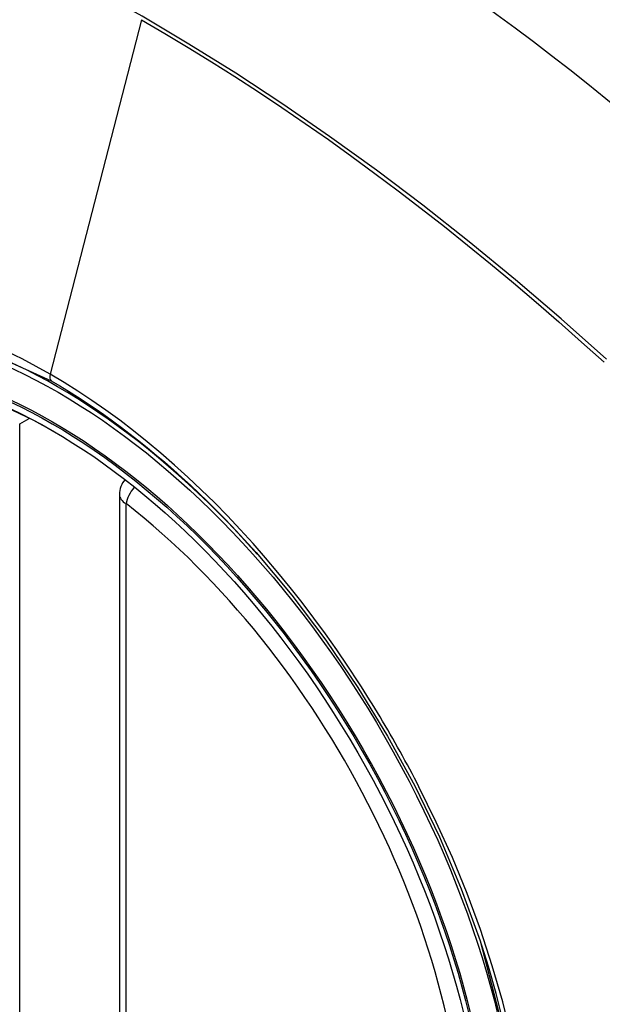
# Model space of a CAD drawing. Header units: inches. Extents: x 20 to 448, y 48 to 213.
# Tile 206 of 235: x 381.839 to 382.144, y 203.897 to 204.413. Entities that reach past the tile are written whole.
import ezdxf

# ---------------------------------------------------------------- set-up
doc = ezdxf.new("R2010")
doc.units = ezdxf.units.IN
doc.header["$MEASUREMENT"] = 0
doc.layers.add('Visible Edges(ANSI)', color=7, linetype='Continuous', lineweight=25)
doc.layers.add('Visible Tangent Edges(ANSI)', color=7, linetype='Continuous', lineweight=25)

msp = doc.modelspace()

# ---------------------------------------------------------------- linework, layer by layer
at = {"layer": 'Visible Edges(ANSI)'}
msp.add_line((381.8907237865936, 204.1643826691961), (381.8907237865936, 203.6797094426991), dxfattribs=at)
at = {"layer": 'Visible Edges(ANSI)', "flags": 128}
msp.add_lwpolyline([(381.9622420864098, 204.1339260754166), (381.980953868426, 204.1116495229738), (381.9988025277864, 204.0880352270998), (382.0155869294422, 204.0633443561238), (382.0311353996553, 204.0378546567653), (382.0453965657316, 204.0116786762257), (382.0582893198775, 203.9849726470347), (382.0697432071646, 203.957871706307), (382.0796914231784, 203.9304978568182)], dxfattribs=at)
at = {"layer": 'Visible Edges(ANSI)'}
msp.add_arc((381.9025348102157, 204.1643826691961), 0.0118110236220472, 138.7604623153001, 180, dxfattribs=at)
for centre, major_axis, ratio, start_param, end_param in [((381.9637802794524, 203.4366484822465), (-0.6496062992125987, 1.125151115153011), 0.5773502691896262, 5.161526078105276, 5.834048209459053), ((381.8590366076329, 203.938721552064), (0.1574803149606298, -0.27276390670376), 0.577350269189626, 2.363976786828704, 7.060801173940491)]:
    msp.add_ellipse(centre, major_axis=major_axis, ratio=ratio, start_param=start_param, end_param=end_param, dxfattribs=at)
msp.add_ellipse((381.8555567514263, 203.9367124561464), major_axis=(-0.1599409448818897, 0.2770258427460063), ratio=0.5773502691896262, dxfattribs=at)
at = {"layer": 'Visible Tangent Edges(ANSI)'}
for p, q in [((381.9023276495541, 204.4130696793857), (381.8544301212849, 204.2273951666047)), ((381.8385054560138, 204.2013500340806), (381.8434960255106, 204.204231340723)), ((381.8385054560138, 203.7166768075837), (381.8385054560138, 204.2013500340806)), ((381.8941831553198, 203.6748876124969), (381.8941831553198, 204.1595608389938))]:
    msp.add_line(p, q, dxfattribs=at)
at = {"layer": 'Visible Tangent Edges(ANSI)', "flags": 128}
for points in [[(382.1457921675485, 204.2352350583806), (382.122025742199, 204.2563810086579), (382.0980599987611, 204.2768804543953), (382.0739228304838, 204.296707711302), (382.0496430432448, 204.3158389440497), (382.0252496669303, 204.3342511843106), (382.0007721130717, 204.3519234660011), (381.9762397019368, 204.3688375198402), (381.9516855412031, 204.3849733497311), (381.9271455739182, 204.4003124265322), (381.9026158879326, 204.4148587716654), (381.8780877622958, 204.4286189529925), (381.8535543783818, 204.4415975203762), (381.8290311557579, 204.4537818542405), (381.8045467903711, 204.4651563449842), (381.7801299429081, 204.4757060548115), (381.7558092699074, 204.4854160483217), (381.7316135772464, 204.4942726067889), (381.7075707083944, 204.5022678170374), (381.683707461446, 204.5093954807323), (381.6600507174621, 204.5156494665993), (381.6366101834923, 204.5210282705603), (381.6133816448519, 204.5255357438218)], [(381.902327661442, 204.413069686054), (381.9145514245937, 204.4059130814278), (381.9267775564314, 204.3985564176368), (381.9390059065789, 204.3909995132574), (381.9512362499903, 204.3832420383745), (381.9634683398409, 204.3752837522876), (381.9756987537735, 204.3671263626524), (381.9879215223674, 204.358773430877), (382.0001329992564, 204.3502274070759), (382.0123294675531, 204.3414907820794), (382.0245073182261, 204.3325659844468), (382.0366628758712, 204.3234554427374), (382.0487924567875, 204.3141618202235), (382.06089248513, 204.3046881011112), (382.0729593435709, 204.2950374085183), (382.0849894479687, 204.2852127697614), (382.0969792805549, 204.2752173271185), (382.1089252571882, 204.2650542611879), (382.1208240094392, 204.254726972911), (382.1326721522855, 204.2442389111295), (382.1444662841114, 204.2335934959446)], [(381.6797785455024, 203.8324232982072), (381.6461587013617, 203.899505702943), (381.6220248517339, 203.9685774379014), (381.6085788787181, 204.0361664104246), (381.6064304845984, 204.0992374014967), (381.61568362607, 204.1546631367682), (381.635970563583, 204.200119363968), (381.6662340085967, 204.2333255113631), (381.7051781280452, 204.2527901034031), (381.7511450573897, 204.2577689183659), (381.8018100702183, 204.2479950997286), (381.854930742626, 204.2239458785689)], [(381.8544301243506, 204.2273951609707), (381.847121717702, 204.2314889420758), (381.8398055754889, 204.235336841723), (381.8324909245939, 204.238935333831)], [(382.0160524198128, 204.0657791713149), (382.0103861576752, 204.0744019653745), (382.0045797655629, 204.0829188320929), (381.9986411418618, 204.0913193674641), (381.992578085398, 204.0995930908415), (381.9863984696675, 204.10772967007), (381.9801101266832, 204.1157186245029), (381.9737209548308, 204.1235495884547), (381.9672387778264, 204.1312121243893), (381.9606708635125, 204.1386968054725), (381.9540173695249, 204.1460059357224), (381.9472806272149, 204.1531378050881), (381.9404644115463, 204.1600880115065), (381.9335726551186, 204.1668522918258), (381.9266090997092, 204.1734262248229), (381.9195776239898, 204.1798055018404), (381.9124820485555, 204.185985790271), (381.9053261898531, 204.191962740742), (381.8981176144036, 204.1977284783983), (381.8908725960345, 204.2032688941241), (381.8836008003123, 204.2085781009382), (381.8763114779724, 204.2136507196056), (381.8690137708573, 204.2184813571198), (381.861716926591, 204.223064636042), (381.8544301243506, 204.2273951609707)], [(381.854930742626, 204.2239458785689), (381.8595318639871, 204.2212400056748), (381.8641386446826, 204.2184320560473), (381.8687487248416, 204.2155233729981), (381.8733597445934, 204.2125152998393), (381.8779694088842, 204.2094092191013), (381.8825752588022, 204.206206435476), (381.8871750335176, 204.2029083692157), (381.8917663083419, 204.1995163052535), (381.8963467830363, 204.1960316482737), (381.9009140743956, 204.19245571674), (381.9054652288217, 204.1887905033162), (381.9099947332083, 204.185041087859), (381.9145008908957, 204.1812092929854), (381.9189826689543, 204.1772961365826), (381.9234390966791, 204.1733027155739), (381.9278691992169, 204.1692300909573), (381.9322719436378, 204.1650793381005), (381.9366463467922, 204.1608515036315), (381.9409914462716, 204.1565476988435), (381.945306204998, 204.1521689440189), (381.9495896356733, 204.1477163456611), (381.9538407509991, 204.1431909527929), (381.958058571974, 204.1385938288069), (381.9622420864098, 204.1339260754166)], [(382.0475796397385, 204.0111724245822), (382.0463782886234, 204.0135004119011), (382.0451669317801, 204.0158243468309), (382.0439456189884, 204.0181441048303), (382.0427143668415, 204.0204596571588), (382.0414732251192, 204.0227709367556), (382.040222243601, 204.0250778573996), (382.0389614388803, 204.0273803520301), (382.0376907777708, 204.029678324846), (382.0364103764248, 204.031971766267), (382.0351202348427, 204.0342605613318), (382.0338203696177, 204.0365446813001), (382.0325108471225, 204.0388240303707), (382.0311916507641, 204.0410985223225), (382.0298628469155, 204.0433681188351), (382.0285244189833, 204.0456327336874), (382.0271764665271, 204.0478923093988), (382.0258190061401, 204.0501467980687), (382.024452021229, 204.0523960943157), (382.0230755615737, 204.0546401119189), (382.0216896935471, 204.0568788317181), (382.0202944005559, 204.0591121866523), (382.0188897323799, 204.0613400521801), (382.0174757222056, 204.0635624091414), (382.0160524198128, 204.0657791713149)], [(382.0960551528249, 203.8799824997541), (382.091416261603, 203.8986935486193), (382.0859751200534, 203.9175345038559), (382.0797466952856, 203.9364471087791), (382.0727506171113, 203.9553627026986), (382.0650388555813, 203.9741562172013), (382.0566407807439, 203.9927727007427), (382.0475796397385, 204.0111724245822)], [(382.0796829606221, 203.9305188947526), (382.0974136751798, 203.8620247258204)]]:
    msp.add_lwpolyline(points, dxfattribs=at)
at = {"layer": 'Visible Tangent Edges(ANSI)'}
for centre, major_axis, ratio, start_param, end_param in [((381.858042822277, 203.9381477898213), (-0.1731810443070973, 0.2999583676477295), 0.5773502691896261, 5.055269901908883, 10.65269335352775), ((381.8577146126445, 204.227964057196), (-0.0024606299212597, -0.0042619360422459), 0.5773502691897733, 5.161112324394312, 6.141288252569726), ((381.9025348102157, 204.1643826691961), (0.0072436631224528, 0.0093289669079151), 0.4708410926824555, 1.514964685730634, 2.428163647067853), ((381.9025348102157, 204.1643826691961), (-0.0118110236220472, -1e-16), 0.577350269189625, 0, 0.7853981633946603), ((381.8579926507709, 203.9381188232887), (0.1505905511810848, -0.2608304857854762), 0.5773502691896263, 5.668550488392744, 8.46861645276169)]:
    msp.add_ellipse(centre, major_axis=major_axis, ratio=ratio, start_param=start_param, end_param=end_param, dxfattribs=at)
for centre, major_axis, ratio in [((381.8586348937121, 203.9384896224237), (0.171107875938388, -0.2963675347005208), 0.5773502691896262), ((381.8556606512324, 203.9367724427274), (-0.1626954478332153, 0.2817967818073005), 0.5773502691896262), ((381.8555567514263, 203.9367124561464), (0.1620986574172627, -0.2807631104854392), 0.5773502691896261)]:
    msp.add_ellipse(centre, major_axis=major_axis, ratio=ratio, dxfattribs=at)

doc.saveas('drawing.dxf')
